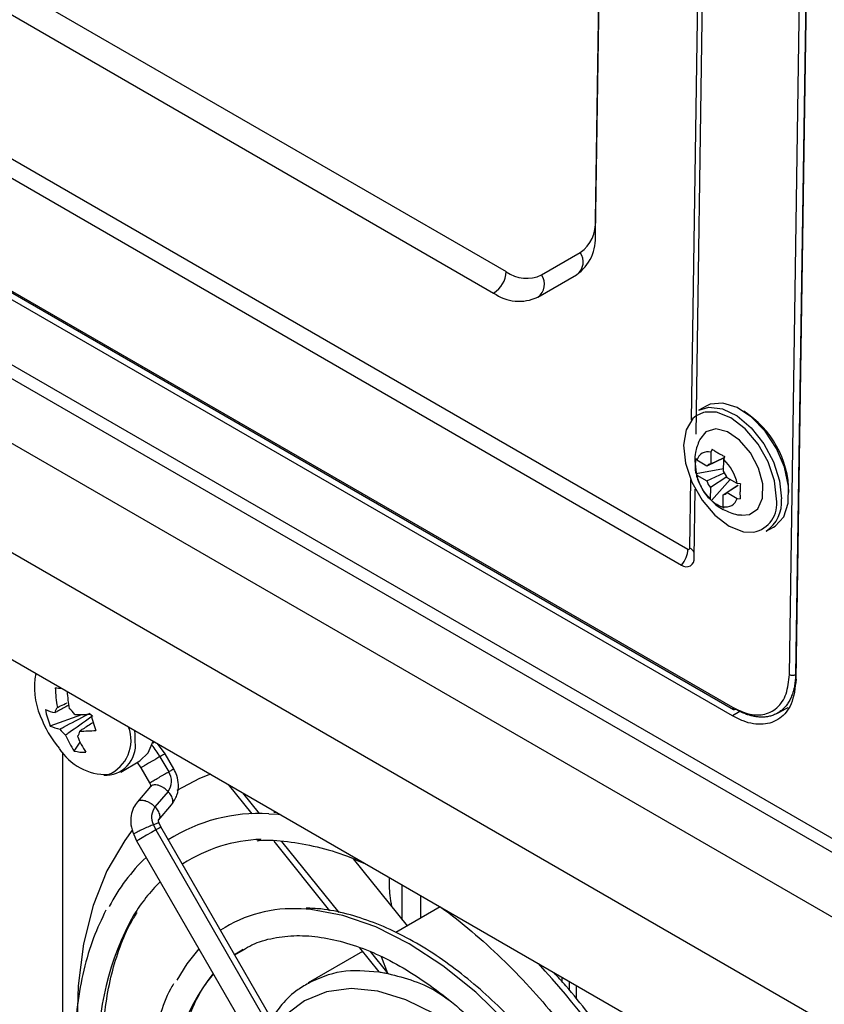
# Model space of a CAD drawing. Header units: millimetres. Extents: x -0.66 to 0.91, y -0.4 to 0.64.
# Tile 110 of 241: x 0.6057 to 0.6516, y -0.3355 to -0.2794. Entities that reach past the tile are written whole.
import ezdxf

# ---------------------------------------------------------------- set-up
doc = ezdxf.new("R2010")
doc.units = ezdxf.units.MM
doc.layers.add('FORMAT', color=7, linetype='Continuous')

msp = doc.modelspace()

# ---------------------------------------------------------------- linework, layer by layer
at = {"layer": 'FORMAT', "color": 7, "linetype": 'Continuous', "lineweight": 25}
for p, q in [((0.527514, -0.232584), (0.633454, -0.293742)), ((0.526795, -0.233802), (0.632735, -0.29496)), ((0.515468, -0.235468), (0.643817, -0.309562)), ((0.649599, -0.31671), (0.650771, -0.238462)), ((0.651123, -0.238467), (0.649951, -0.316715)), ((0.501408, -0.239097), (0.656835, -0.328823)), ((0.649986, -0.31697), (0.651159, -0.238722)), ((0.656835, -0.333314), (0.494323, -0.239498)), ((0.656835, -0.329632), (0.500701, -0.239498)), ((0.656835, -0.339545), (0.494138, -0.245622)), ((0.644026, -0.302192), (0.644839, -0.247944)), ((0.644281, -0.303016), (0.645098, -0.248491)), ((0.638542, -0.290806), (0.639162, -0.249394)), ((0.638542, -0.291608), (0.639169, -0.24974)), ((0.497973, -0.253925), (0.653061, -0.343455)), ((0.602847, -0.287031), (0.643453, -0.310472)), ((0.635469, -0.293932), (0.637678, -0.292657)), ((0.646351, -0.319069), (0.601835, -0.29337)), ((0.602818, -0.293535), (0.64641, -0.3187)), ((0.602939, -0.293516), (0.646358, -0.318582)), ((0.635253, -0.295197), (0.637463, -0.293921)), ((0.644858, -0.301404), (0.644434, -0.30164)), ((0.645127, -0.304033), (0.645117, -0.304698)), ((0.645198, -0.303871), (0.645127, -0.304033)), ((0.6442, -0.304534), (0.644288, -0.305208)), ((0.644325, -0.304495), (0.64429, -0.304395)), ((0.644896, -0.304825), (0.644325, -0.304495)), ((0.64584, -0.304382), (0.644896, -0.304825)), ((0.645117, -0.304698), (0.64584, -0.304365)), ((0.645845, -0.305118), (0.645855, -0.304453)), ((0.645855, -0.304453), (0.645927, -0.304291)), ((0.644277, -0.305244), (0.645847, -0.304961)), ((0.644277, -0.305244), (0.644313, -0.305343)), ((0.644313, -0.305343), (0.644884, -0.305673)), ((0.644884, -0.305673), (0.645878, -0.305207)), ((0.643917, -0.309505), (0.643976, -0.305591)), ((0.646028, -0.30544), (0.645096, -0.30605)), ((0.645154, -0.306799), (0.646225, -0.305592)), ((0.645825, -0.306471), (0.64667, -0.305917)), ((0.646675, -0.305926), (0.646045, -0.306343)), ((0.646629, -0.305825), (0.646058, -0.305495)), ((0.646804, -0.305847), (0.646629, -0.305825)), ((0.644176, -0.310055), (0.644234, -0.306138)), ((0.645096, -0.30605), (0.645086, -0.306715)), ((0.645815, -0.307135), (0.645825, -0.306471)), ((0.646045, -0.306343), (0.646616, -0.306673)), ((0.645086, -0.306715), (0.645154, -0.306799)), ((0.646616, -0.306673), (0.646791, -0.306695)), ((0.645883, -0.30722), (0.645815, -0.307135)), ((0.648279, -0.308541), (0.648703, -0.308305)), ((0.649951, -0.316715), (0.64999, -0.316693)), ((0.646771, -0.318818), (0.646351, -0.319069)), ((0.648886, -0.318937), (0.649066, -0.318839)), ((0.64906, -0.318843), (0.649539, -0.318589)), ((0.607449, -0.319648), (0.609248, -0.318993)), ((0.608807, -0.321081), (0.609151, -0.320563)), ((0.613301, -0.320634), (0.613367, -0.32054)), ((0.613996, -0.321234), (0.613565, -0.320655)), ((0.608147, -0.321149), (0.608147, -0.35578)), ((0.611471, -0.322272), (0.612563, -0.321641)), ((0.613706, -0.321401), (0.614202, -0.32226)), ((0.614491, -0.322093), (0.613995, -0.321234)), ((0.61241, -0.321737), (0.612617, -0.32203)), ((0.612617, -0.32203), (0.613113, -0.322889)), ((0.613169, -0.323101), (0.61242, -0.323975)), ((0.617599, -0.322983), (0.618941, -0.324653)), ((0.614171, -0.323388), (0.613422, -0.324262)), ((0.61841, -0.323452), (0.619366, -0.32464)), ((0.613622, -0.325012), (0.614371, -0.324138)), ((0.613332, -0.325276), (0.613465, -0.325573)), ((0.613465, -0.325573), (0.624215, -0.344192)), ((0.613758, -0.325405), (0.613659, -0.325183)), ((0.624507, -0.344023), (0.613757, -0.325404)), ((0.612206, -0.325832), (0.612371, -0.326202)), ((0.612372, -0.326204), (0.623122, -0.344823)), ((0.620192, -0.326209), (0.623383, -0.330179)), ((0.620641, -0.326227), (0.623898, -0.330278)), ((0.62473, -0.327218), (0.627804, -0.331042)), ((0.627525, -0.330695), (0.627525, -0.328713)), ((0.628586, -0.33059), (0.628586, -0.329326)), ((0.62968, -0.329959), (0.62715, -0.331419)), ((0.62508, -0.33229), (0.626186, -0.333666)), ((0.617959, -0.332681), (0.618457, -0.332374)), ((0.617968, -0.332696), (0.618468, -0.332408)), ((0.625258, -0.332511), (0.622156, -0.334302)), ((0.625695, -0.332514), (0.626699, -0.333763)), ((0.626699, -0.333763), (0.626348, -0.332819)), ((0.636617, -0.333962), (0.636632, -0.33422)), ((0.637045, -0.334209), (0.637045, -0.3347)), ((0.63745, -0.334443), (0.63745, -0.335197))]:
    msp.add_line(p, q, dxfattribs=at)
at = {"layer": 'FORMAT', "color": 7, "linetype": 'Continuous', "lineweight": 25, "flags": 128}
for points in [[(0.644434, -0.30164), (0.645002, -0.301467), (0.645782, -0.301561), (0.646614, -0.301967), (0.647422, -0.302652), (0.648136, -0.303553), (0.648691, -0.30459), (0.64904, -0.305673), (0.649149, -0.306703)], [(0.648703, -0.308305), (0.648795, -0.308249), (0.649276, -0.307719), (0.649535, -0.306934), (0.64955, -0.305964), (0.649318, -0.304896), (0.648861, -0.303824), (0.648219, -0.302843), (0.647449, -0.302042), (0.64662, -0.30149), (0.645805, -0.301237), (0.645077, -0.301306), (0.644858, -0.301404)], [(0.644283, -0.30196), (0.644097, -0.302116), (0.643707, -0.302759), (0.643563, -0.303639), (0.643679, -0.304668), (0.644042, -0.305746), (0.644619, -0.306768), (0.645351, -0.307634), (0.646169, -0.308258), (0.64699, -0.30858), (0.647554, -0.308603)], [(0.644807, -0.301746), (0.644694, -0.301771), (0.644283, -0.30196)], [(0.648866, -0.3067), (0.648751, -0.305671), (0.648387, -0.304593), (0.647811, -0.303571), (0.647078, -0.302705), (0.646261, -0.302081), (0.645439, -0.301759), (0.644807, -0.301746)], [(0.646882, -0.30762), (0.647328, -0.307586), (0.647806, -0.307258), (0.648068, -0.306648), (0.64808, -0.305838), (0.64784, -0.304938), (0.647381, -0.30407), (0.646764, -0.303349), (0.646073, -0.302875), (0.645401, -0.302711), (0.644839, -0.302878), (0.644476, -0.303326)], [(0.612298, -0.320544), (0.612287, -0.320127), (0.612264, -0.319903)], [(0.612563, -0.321641), (0.61304, -0.321185), (0.613317, -0.320511)], [(0.616596, -0.322404), (0.615966, -0.322649), (0.614674, -0.323321)], [(0.619915, -0.324648), (0.62045, -0.324678), (0.62055, -0.324687)], [(0.612127, -0.325597), (0.611696, -0.32617), (0.610682, -0.3279), (0.609894, -0.329876), (0.609342, -0.332073), (0.609033, -0.334466), (0.608971, -0.337025), (0.609071, -0.338849)], [(0.613465, -0.325573), (0.613218, -0.325715), (0.612947, -0.325871), (0.612695, -0.326017), (0.612499, -0.32613), (0.612389, -0.326194), (0.612372, -0.326204)], [(0.613757, -0.325404), (0.613747, -0.325409), (0.613651, -0.325465), (0.613465, -0.325573)], [(0.637868, -0.342312), (0.636835, -0.34071), (0.635242, -0.338562), (0.633524, -0.336591), (0.63171, -0.334832), (0.62983, -0.333316), (0.627918, -0.332067), (0.626007, -0.331108), (0.624127, -0.330455), (0.622313, -0.330119), (0.621762, -0.33008)], [(0.615921, -0.332352), (0.615233, -0.333202), (0.614662, -0.334134)], [(0.63636, -0.343183), (0.635521, -0.341916), (0.634119, -0.340115), (0.632601, -0.338512), (0.631002, -0.337146), (0.629363, -0.336051), (0.627725, -0.335254), (0.626126, -0.334774), (0.624608, -0.334624), (0.623206, -0.334807), (0.621956, -0.335318), (0.621016, -0.33602)]]:
    msp.add_lwpolyline(points, dxfattribs=at)
at = {"layer": 'FORMAT', "color": 7, "linetype": 'Continuous', "lineweight": 25}
for centre, radius, start, end in [((0.636476, -0.290969), 0.0020721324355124, 305.467754, 4.524242), ((0.63596, -0.291812), 0.0025901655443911, 305.467754, 4.524242), ((0.636921, -0.293181), 0.0009211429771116, 308.175936, 34.699172), ((0.63192, -0.293657), 0.0015363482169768, 302.022276, 356.822881), ((0.634626, -0.292096), 0.0020207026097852, 234.575566, 294.663042), ((0.634719, -0.294455), 0.0009143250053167, 305.759129, 34.883325), ((0.634199, -0.292902), 0.0025258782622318, 234.575566, 294.663042), ((0.644051, -0.306375), 0.0055218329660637, 0.480262, 57.76683), ((0.644961, -0.304672), 0.0006599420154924, 75.499863, 164.495756), ((0.645166, -0.305038), 0.0003437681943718, 98.282001, 141.713619), ((0.643917, -0.30645), 0.0027831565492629, 12.990821, 45.859557), ((0.647025, -0.304718), 0.0027831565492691, 192.990821, 225.859557), ((0.64454, -0.306102), 0.0016342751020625, 21.811554, 37.038825), ((0.646401, -0.305066), 0.0016342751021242, 201.811554, 217.038825), ((0.645775, -0.30613), 0.0003437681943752, 278.282001, 321.713619), ((0.64598, -0.306497), 0.0006599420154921, 255.499863, 344.495756), ((0.647216, -0.306966), 0.0016720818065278, 281.683266, 9.14274), ((0.64717, -0.306891), 0.0019878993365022, 303.886891, 5.425829), ((0.642272, -0.309472), 0.0015482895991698, 319.735614, 356.647911), ((0.643856, -0.309514), 6.18136796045e-05, 231.628666, 8.366954), ((0.643655, -0.310026), 0.0005834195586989, 25.938438, 63.368521), ((0.643732, -0.310121), 0.0004487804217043, 231.628666, 8.366954), ((0.610713, -0.317432), 0.0041675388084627, 169.12035, 203.102877), ((0.649779, -0.316364), 0.0003907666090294, 242.508749, 296.047891), ((0.615907, -0.317132), 0.008181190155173, 182.344977, 190.244107), ((0.615389, -0.242959), 0.0749001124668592, 264.132977, 264.422345), ((0.616559, -0.317201), 0.008160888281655, 183.362566, 190.248932), ((0.608247, -0.316277), 0.0026613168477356, 246.126612, 258.588272), ((0.612953, -0.317501), 0.0059081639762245, 191.814304, 201.314934), ((0.608219, -0.318931), 0.000500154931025, 136.569759, 174.80939), ((0.607631, -0.31983), 0.0014803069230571, 34.253954, 52.676003), ((0.646479, -0.318599), 0.0001220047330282, 171.792493, 235.562128), ((0.646462, -0.318589), 0.0001225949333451, 245.1375, 304.149004), ((0.612968, -0.316789), 0.0065, 200.517643, 219.47698), ((0.60895, -0.308641), 0.0103566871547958, 269.470198, 274.500007), ((0.622523, -0.315681), 0.0131756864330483, 194.436461, 198.692777), ((0.608526, -0.317215), 0.0026613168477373, 246.126612, 258.588272), ((0.609223, -0.31899), 0.001480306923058, 214.253954, 232.676003), ((0.608635, -0.31989), 0.0005001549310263, 316.569759, 354.80939), ((0.609229, -0.309579), 0.010356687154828, 269.470198, 274.500007), ((0.60994, -0.320468), 0.0021157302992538, 292.583288, 21.272233), ((0.614119, -0.317699), 0.0062976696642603, 203.081084, 212.487193), ((0.614792, -0.317765), 0.0062976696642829, 203.081084, 212.487193), ((0.610607, -0.320744), 0.0017033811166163, 266.330648, 6.747761), ((0.6107, -0.319151), 0.0032706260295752, 212.780128, 270.919297), ((0.609474, -0.317762), 0.0033854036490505, 258.648116, 270.108432), ((0.609639, -0.323741), 0.0046925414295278, 29.908085, 39.750415), ((0.613372, -0.322801), 0.000991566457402, 323.728545, 33.08624), ((0.614192, -0.32484), 0.0009635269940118, 143.071803, 206.894568), ((0.619372, -0.334333), 0.009701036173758, 86.787829, 122.347548), ((0.61979, -0.334977), 0.008870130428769, 92.022276, 122.61784), ((0.620249, -0.334804), 0.0106127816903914, 133.746663, 152.748802), ((0.620516, -0.335487), 0.009721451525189, 134.361379, 148.614862), ((0.621277, -0.337579), 0.0075146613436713, 86.303687, 123.239278), ((0.626102, -0.338205), 0.0159166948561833, 150.73548, 181.963876), ((0.60307, -0.363182), 0.0440140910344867, 30.802391, 42.947397), ((0.625086, -0.340463), 0.0107083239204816, 141.252981, 183.837102)]:
    msp.add_arc(centre, radius, start, end, dxfattribs=at)
for points, knots in [([(0.6444708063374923, -0.3033475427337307), (0.6443798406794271, -0.3035808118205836), (0.6442303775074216, -0.3039640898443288), (0.6442082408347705, -0.3043733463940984), (0.6441995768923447, -0.3045335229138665)], [0, 0, 0, 0, 0.6086158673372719, 1, 1, 1, 1]), ([(0.6451982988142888, -0.3038707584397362), (0.6452547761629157, -0.3039078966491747), (0.6453681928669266, -0.3039824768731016), (0.645551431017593, -0.3040906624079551), (0.6457372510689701, -0.3041939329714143), (0.6458633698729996, -0.3042587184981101), (0.6459266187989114, -0.3042912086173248)], [0, 0, 0, 0, 0.2677112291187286, 0.5376124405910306, 0.7681113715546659, 1, 1, 1, 1]), ([(0.644276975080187, -0.3052435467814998), (0.644265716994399, -0.3051704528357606), (0.6442431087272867, -0.3050236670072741), (0.6442398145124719, -0.304806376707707), (0.6442538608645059, -0.3045964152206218), (0.6442777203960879, -0.3044624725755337), (0.6442896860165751, -0.304395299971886)], [0, 0, 0, 0, 0.2677112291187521, 0.5376124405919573, 0.7681113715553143, 1, 1, 1, 1]), ([(0.6442876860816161, -0.3052082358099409), (0.6442942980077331, -0.3052727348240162), (0.6443266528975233, -0.3055883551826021), (0.644484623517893, -0.3058697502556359), (0.6446103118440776, -0.3060936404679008)], [0, 0, 0, 0, 0.2043563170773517, 1, 1, 1, 1]), ([(0.6468040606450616, -0.3058468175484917), (0.6467987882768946, -0.305929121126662), (0.6467882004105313, -0.3060944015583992), (0.646782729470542, -0.3063165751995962), (0.646783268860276, -0.3065184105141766), (0.646788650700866, -0.3066360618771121), (0.6467913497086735, -0.3066950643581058)], [0, 0, 0, 0, 0.2677112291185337, 0.5376124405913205, 0.7681113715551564, 1, 1, 1, 1]), ([(0.6446103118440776, -0.3060936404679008), (0.6446184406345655, -0.3061131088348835), (0.6447395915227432, -0.3064032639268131), (0.6449797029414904, -0.3066196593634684), (0.6452037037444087, -0.3068215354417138)], [0, 0, 0, 0, 0.0670964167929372, 1, 1, 1, 1]), ([(0.6458827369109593, -0.307219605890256), (0.6458097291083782, -0.3071916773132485), (0.6456631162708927, -0.3071355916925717), (0.64547111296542, -0.3070322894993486), (0.6452998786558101, -0.3069208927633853), (0.6452030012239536, -0.3068398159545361), (0.645154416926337, -0.3067991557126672)], [0, 0, 0, 0, 0.2677112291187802, 0.5376124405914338, 0.7681113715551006, 1, 1, 1, 1]), ([(0.6452037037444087, -0.3068215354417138), (0.6452359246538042, -0.3068612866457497), (0.645446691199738, -0.3071213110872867), (0.6460201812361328, -0.3073935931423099), (0.6465707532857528, -0.3076245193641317), (0.6468667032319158, -0.3076149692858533), (0.6468776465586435, -0.3076146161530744)], [0, 0, 0, 0, 0.0809947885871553, 0.5298109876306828, 0.9826138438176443, 1, 1, 1, 1]), ([(0.6499861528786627, -0.3169699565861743), (0.649926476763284, -0.3174763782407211), (0.6498146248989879, -0.3184255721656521), (0.6490934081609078, -0.3192896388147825), (0.6481344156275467, -0.3196325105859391), (0.647160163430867, -0.3194865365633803), (0.6465555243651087, -0.3191744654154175), (0.6463512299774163, -0.3190690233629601)], [0, 0, 0, 0, 0.2457532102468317, 0.4606190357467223, 0.6756740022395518, 0.8904173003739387, 1, 1, 1, 1]), ([(0.6463583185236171, -0.318581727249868), (0.6466605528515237, -0.3187267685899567), (0.6472650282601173, -0.3190168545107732), (0.6481567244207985, -0.3190427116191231), (0.6489285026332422, -0.3186785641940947), (0.6494792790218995, -0.3178800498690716), (0.649559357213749, -0.3170966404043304), (0.6495988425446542, -0.3167103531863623)], [0, 0, 0, 0, 0.1811571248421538, 0.3623182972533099, 0.5764904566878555, 0.7911739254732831, 1, 1, 1, 1]), ([(0.6499508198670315, -0.3167147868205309), (0.6499508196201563, -0.3167148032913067), (0.6499492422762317, -0.3168200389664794), (0.6499385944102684, -0.3170269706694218), (0.6499004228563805, -0.3173248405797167), (0.6498396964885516, -0.3176090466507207), (0.6497564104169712, -0.3178758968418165), (0.6496508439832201, -0.3181218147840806), (0.6495229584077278, -0.3183460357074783), (0.6493726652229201, -0.3185475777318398), (0.6492026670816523, -0.3187211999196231), (0.6490155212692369, -0.3188654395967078), (0.6488121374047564, -0.3189807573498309), (0.6485905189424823, -0.3190675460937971), (0.6483666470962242, -0.3191206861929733), (0.6481458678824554, -0.31914496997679), (0.6479309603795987, -0.319145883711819), (0.6477074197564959, -0.3191246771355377), (0.6474852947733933, -0.319082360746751), (0.6472672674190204, -0.3190222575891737), (0.6470397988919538, -0.3189414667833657), (0.6467937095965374, -0.3188349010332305), (0.6466183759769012, -0.3187383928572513), (0.6465304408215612, -0.31868999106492)], [0, 0, 0, 0, 8.0361356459e-06, 0.0513447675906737, 0.1030222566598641, 0.1557531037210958, 0.2088427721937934, 0.2615908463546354, 0.3147107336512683, 0.3689903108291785, 0.4236686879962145, 0.4762929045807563, 0.5292826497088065, 0.5834189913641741, 0.6379474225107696, 0.6826362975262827, 0.727548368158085, 0.7731533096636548, 0.8189955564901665, 0.8596316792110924, 0.9004329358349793, 0.9500640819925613, 1, 1, 1, 1]), ([(0.6084728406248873, -0.3184878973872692), (0.608287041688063, -0.3185859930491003), (0.608036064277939, -0.3187185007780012), (0.6077858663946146, -0.3188511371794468), (0.6077208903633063, -0.3188855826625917)], [0, 0, 0, 0, 0.7403014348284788, 1, 1, 1, 1]), ([(0.6078557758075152, -0.3185869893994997), (0.6079180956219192, -0.3185584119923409), (0.6081046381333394, -0.3184728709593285), (0.6082913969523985, -0.3183882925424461), (0.6084157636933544, -0.3183319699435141)], [0, 0, 0, 0, 0.3340783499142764, 1, 1, 1, 1]), ([(0.6079998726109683, -0.3198235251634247), (0.6080648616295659, -0.3197890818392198), (0.608597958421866, -0.3195065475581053), (0.609172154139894, -0.3192029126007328), (0.6096827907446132, -0.3189339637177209), (0.6097230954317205, -0.318912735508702)], [0, 0, 0, 0, 0.1133771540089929, 0.9300186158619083, 1, 1, 1, 1]), ([(0.6098732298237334, -0.319071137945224), (0.609837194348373, -0.3190968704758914), (0.6093806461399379, -0.3194228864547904), (0.6088647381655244, -0.319788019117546), (0.6083844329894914, -0.3201262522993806), (0.6083258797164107, -0.320167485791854)], [0, 0, 0, 0, 0.0699813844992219, 0.8866228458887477, 1, 1, 1, 1]), ([(0.6098826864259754, -0.3194602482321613), (0.6096890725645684, -0.3195832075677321), (0.6094397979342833, -0.3197415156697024), (0.6091894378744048, -0.3198997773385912), (0.6091335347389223, -0.319935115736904)], [0, 0, 0, 0, 0.7767090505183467, 1, 1, 1, 1]), ([(0.6133928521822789, -0.3205550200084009), (0.6133817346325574, -0.3205697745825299), (0.613357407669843, -0.3206020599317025), (0.6133210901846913, -0.3206226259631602), (0.613301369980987, -0.3206337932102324)], [0, 0, 0, 0, 0.4570052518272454, 1, 1, 1, 1]), ([(0.6137063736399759, -0.3214010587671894), (0.6136304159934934, -0.321444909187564), (0.6135135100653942, -0.321512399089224), (0.6133329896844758, -0.3216166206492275), (0.6131915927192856, -0.3216982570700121), (0.6130546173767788, -0.3217773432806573), (0.6128938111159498, -0.3218701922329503), (0.6127309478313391, -0.3219642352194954), (0.6126407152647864, -0.3220163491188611), (0.6126140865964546, -0.3220317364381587), (0.6126195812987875, -0.3220285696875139), (0.6126210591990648, -0.3220277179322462)], [0, 0, 0, 0, 0.1683384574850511, 0.2590886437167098, 0.3519050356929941, 0.4448758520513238, 0.5360516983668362, 0.7056647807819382, 0.8752778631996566, 0.9664537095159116, 1, 1, 1, 1]), ([(0.6139931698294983, -0.321235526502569), (0.61399228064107, -0.3212360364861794), (0.6139902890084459, -0.3212371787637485), (0.613952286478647, -0.321259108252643), (0.6138723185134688, -0.321305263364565), (0.6137717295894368, -0.3213633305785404), (0.6137063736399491, -0.3214010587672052)], [0, 0, 0, 0, 0.1754166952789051, 0.3929039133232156, 0.6055496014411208, 1, 1, 1, 1]), ([(0.6142023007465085, -0.3222600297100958), (0.6142676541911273, -0.3222223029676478), (0.6143682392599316, -0.3221642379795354), (0.6144482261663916, -0.3221180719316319), (0.6144863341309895, -0.3220960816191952), (0.6144883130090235, -0.3220949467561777), (0.6144892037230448, -0.3220944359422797)], [0, 0, 0, 0, 0.3934247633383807, 0.6055175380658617, 0.8224392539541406, 1, 1, 1, 1]), ([(0.614372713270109, -0.3241365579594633), (0.6144901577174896, -0.3239608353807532), (0.6147154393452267, -0.3236237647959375), (0.6147799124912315, -0.323021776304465), (0.6146951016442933, -0.3225025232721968), (0.6145542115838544, -0.3222194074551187), (0.614491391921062, -0.3220931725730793)], [0, 0, 0, 0, 0.3005288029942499, 0.5764735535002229, 0.8111592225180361, 1, 1, 1, 1]), ([(0.6131149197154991, -0.3228878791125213), (0.6131144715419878, -0.3228881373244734), (0.6131106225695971, -0.3228903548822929), (0.6131377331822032, -0.322874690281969), (0.6132265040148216, -0.3228234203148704), (0.6133897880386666, -0.3227291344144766), (0.6135505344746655, -0.3226363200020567), (0.6136875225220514, -0.3225572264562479), (0.6138289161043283, -0.3224755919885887), (0.614009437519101, -0.3223713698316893), (0.6141263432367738, -0.3223038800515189), (0.6142023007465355, -0.3222600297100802)], [0, 0, 0, 0, 0.0122799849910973, 0.1054621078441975, 0.2788074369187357, 0.4521527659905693, 0.5453348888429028, 0.6403514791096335, 0.7352102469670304, 0.8279573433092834, 1, 1, 1, 1]), ([(0.6131132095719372, -0.3228888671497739), (0.613119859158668, -0.3229011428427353), (0.6131341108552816, -0.3229274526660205), (0.6131558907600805, -0.3229826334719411), (0.6131706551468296, -0.3230484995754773), (0.6131681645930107, -0.3230960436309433), (0.6131687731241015, -0.3230976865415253), (0.6131690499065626, -0.3230984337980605)], [0, 0, 0, 0, 0.0945732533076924, 0.2026936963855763, 0.456168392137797, 0.752645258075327, 1, 1, 1, 1]), ([(0.6141709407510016, -0.3233879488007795), (0.6140981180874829, -0.323319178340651), (0.613986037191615, -0.3232133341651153), (0.6138112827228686, -0.3231091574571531), (0.6136739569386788, -0.3230476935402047), (0.6135398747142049, -0.3230102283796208), (0.6133836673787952, -0.3229965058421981), (0.6132450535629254, -0.3230193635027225), (0.6131961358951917, -0.323087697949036), (0.6131798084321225, -0.323110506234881)], [0, 0, 0, 0, 0.2129142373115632, 0.3276949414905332, 0.4450889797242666, 0.5626783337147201, 0.6779974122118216, 0.8925237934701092, 1, 1, 1, 1]), ([(0.6124316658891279, -0.3239826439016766), (0.6124476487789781, -0.3239603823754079), (0.6124962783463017, -0.323892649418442), (0.6126343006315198, -0.3238700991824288), (0.6127904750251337, -0.3238837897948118), (0.6129245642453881, -0.323921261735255), (0.613061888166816, -0.323982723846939), (0.6132366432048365, -0.3240869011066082), (0.613348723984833, -0.3241927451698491), (0.613421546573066, -0.3242615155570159)], [0, 0, 0, 0, 0.1052840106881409, 0.32033730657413, 0.4359396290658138, 0.5538178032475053, 0.6715001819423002, 0.7865628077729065, 1, 1, 1, 1]), ([(0.6143606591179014, -0.3241289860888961), (0.6143819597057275, -0.3241096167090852), (0.6144256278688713, -0.3240699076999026), (0.6144421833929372, -0.323971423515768), (0.6144380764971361, -0.3238614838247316), (0.61440354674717, -0.3237399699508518), (0.6143287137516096, -0.3235783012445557), (0.6142330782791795, -0.3234629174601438), (0.6141709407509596, -0.3233879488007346)], [0, 0, 0, 0, 0.139395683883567, 0.2857739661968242, 0.4350339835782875, 0.58404608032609, 0.7297409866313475, 1, 1, 1, 1]), ([(0.6124211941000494, -0.3239732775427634), (0.6123431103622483, -0.3240792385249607), (0.6121732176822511, -0.3243097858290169), (0.6120382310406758, -0.3247608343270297), (0.6120188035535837, -0.3252981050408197), (0.6121432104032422, -0.3256522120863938), (0.6122066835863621, -0.3258328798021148)], [0, 0, 0, 0, 0.2061836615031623, 0.4486093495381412, 0.7186769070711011, 1, 1, 1, 1]), ([(0.613421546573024, -0.324261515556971), (0.6134836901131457, -0.3243364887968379), (0.6135793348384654, -0.3244518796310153), (0.6136541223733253, -0.3246135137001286), (0.6136888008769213, -0.3247351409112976), (0.613692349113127, -0.3248446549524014), (0.6136792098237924, -0.3249350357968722), (0.6136427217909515, -0.3249695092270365), (0.6136281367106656, -0.3249832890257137)], [0, 0, 0, 0, 0.2820848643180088, 0.4341550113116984, 0.5896875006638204, 0.7454787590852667, 0.8982621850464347, 1, 1, 1, 1]), ([(0.6136582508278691, -0.3251816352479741), (0.6136466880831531, -0.3251481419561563), (0.6136247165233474, -0.3250844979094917), (0.6136235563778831, -0.3250272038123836), (0.6136283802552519, -0.3250071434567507), (0.6136259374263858, -0.3250092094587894), (0.6136254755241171, -0.3250096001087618)], [0, 0, 0, 0, 0.3446717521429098, 0.6549462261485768, 0.9347555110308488, 0.9999999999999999, 0.9999999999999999, 0.9999999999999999, 0.9999999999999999]), ([(0.6203787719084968, -0.3245879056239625), (0.6203721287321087, -0.324587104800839), (0.6203078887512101, -0.324579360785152), (0.6202469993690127, -0.3245842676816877), (0.6201924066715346, -0.3245886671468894)], [0, 0, 0, 0, 0.1034118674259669, 1, 1, 1, 1]), ([(0.6133324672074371, -0.3252762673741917), (0.6132507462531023, -0.3253088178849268), (0.6131249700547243, -0.3253589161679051), (0.6129337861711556, -0.3254422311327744), (0.6127850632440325, -0.3255095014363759), (0.6126421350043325, -0.3255769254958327), (0.6124758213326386, -0.3256589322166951), (0.6123099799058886, -0.3257474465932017), (0.612223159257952, -0.3258051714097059), (0.6122006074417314, -0.3258287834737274), (0.6122081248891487, -0.3258309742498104), (0.6122098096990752, -0.3258314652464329)], [0, 0, 0, 0, 0.1695608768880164, 0.2609700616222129, 0.3544604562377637, 0.4481063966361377, 0.5399443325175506, 0.7107890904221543, 0.881633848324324, 0.9734717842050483, 1, 1, 1, 1]), ([(0.6136572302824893, -0.3251839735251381), (0.6136547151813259, -0.3251813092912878), (0.6136492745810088, -0.325175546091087), (0.6136037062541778, -0.325183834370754), (0.6135130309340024, -0.3252092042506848), (0.6134035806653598, -0.3252498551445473), (0.6133324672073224, -0.325276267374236)], [0, 0, 0, 0, 0.1848405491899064, 0.3998421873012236, 0.6100576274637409, 1, 1, 1, 1]), ([(0.6192533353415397, -0.3261903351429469), (0.6192921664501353, -0.3261855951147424), (0.6198330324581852, -0.3261195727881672), (0.6209699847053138, -0.3262142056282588), (0.6226474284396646, -0.3265026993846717), (0.6241759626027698, -0.3269536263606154), (0.6251483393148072, -0.327389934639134), (0.6255264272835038, -0.3275595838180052)], [0, 0, 0, 0, 0.0210624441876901, 0.29337200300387, 0.5625885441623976, 0.8299218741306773, 1, 1, 1, 1]), ([(0.6267732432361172, -0.3282793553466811), (0.6267711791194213, -0.32861876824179), (0.6267679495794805, -0.3291498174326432), (0.6268771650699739, -0.329729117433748), (0.6269165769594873, -0.3299381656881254)], [0, 0, 0, 0, 0.6391364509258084, 1, 1, 1, 1]), ([(0.6381428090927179, -0.3421536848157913), (0.6378282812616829, -0.3416355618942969), (0.6373309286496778, -0.3408162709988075), (0.6364454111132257, -0.3395704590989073), (0.6355279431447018, -0.3383692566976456), (0.6343795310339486, -0.3370252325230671), (0.6331293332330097, -0.3357196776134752), (0.6317813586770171, -0.3344795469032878), (0.6303626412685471, -0.3333450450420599), (0.6288937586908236, -0.3323437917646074), (0.6273940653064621, -0.3314982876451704), (0.6258797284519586, -0.3308222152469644), (0.6243687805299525, -0.3303417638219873), (0.6230784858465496, -0.3300683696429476), (0.6223179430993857, -0.3300456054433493), (0.6220381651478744, -0.3300372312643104)], [0, 0, 0, 0, 0.0752574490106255, 0.1190021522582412, 0.1913256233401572, 0.265851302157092, 0.3452147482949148, 0.4273685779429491, 0.5115158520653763, 0.5970566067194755, 0.6836238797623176, 0.7710229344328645, 0.8591884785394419, 0.9482002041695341, 1, 1, 1, 1]), ([(0.6296651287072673, -0.3299488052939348), (0.6296877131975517, -0.3299637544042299), (0.6303008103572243, -0.3303695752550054), (0.6314858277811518, -0.3313440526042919), (0.6331824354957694, -0.3328565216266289), (0.6347764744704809, -0.3345003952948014), (0.636202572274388, -0.3361513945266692), (0.6373897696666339, -0.3376786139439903), (0.6384280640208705, -0.3391422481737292), (0.639188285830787, -0.340289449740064), (0.6396233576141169, -0.3410214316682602), (0.639746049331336, -0.3412278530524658)], [0, 0, 0, 0, 0.0060388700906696, 0.1639361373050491, 0.3201156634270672, 0.4727433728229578, 0.6167214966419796, 0.7421667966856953, 0.840819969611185, 0.9551106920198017, 1, 1, 1, 1]), ([(0.6106249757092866, -0.3301459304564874), (0.6103764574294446, -0.3306635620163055), (0.6098669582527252, -0.3317247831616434), (0.609332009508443, -0.3335436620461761), (0.6089804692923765, -0.3355309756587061), (0.6088224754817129, -0.3371716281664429), (0.6088450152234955, -0.3381751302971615), (0.6088508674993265, -0.338435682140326)], [0, 0, 0, 0, 0.2217724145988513, 0.4546662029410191, 0.687068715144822, 0.9187497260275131, 1, 1, 1, 1]), ([(0.6104458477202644, -0.3384343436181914), (0.6104455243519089, -0.338020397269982), (0.6104447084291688, -0.336975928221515), (0.6106154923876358, -0.3354135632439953), (0.6109341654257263, -0.3337473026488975), (0.6114161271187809, -0.33221963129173), (0.6119090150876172, -0.3310512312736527), (0.6122906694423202, -0.3304637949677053), (0.6124130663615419, -0.3302754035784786)], [0, 0, 0, 0, 0.1263760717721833, 0.3188719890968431, 0.5126610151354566, 0.7081858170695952, 0.9064149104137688, 1, 1, 1, 1]), ([(0.6184677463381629, -0.3324080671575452), (0.6186257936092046, -0.3323109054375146), (0.6191431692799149, -0.3319928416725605), (0.620154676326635, -0.3317141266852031), (0.6214737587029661, -0.3315612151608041), (0.6228767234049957, -0.331659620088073), (0.6243387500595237, -0.3319846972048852), (0.6258464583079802, -0.3325346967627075), (0.6273792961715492, -0.3333002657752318), (0.6289137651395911, -0.3342688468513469), (0.630421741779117, -0.3354198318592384), (0.6318670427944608, -0.3367180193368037), (0.6332173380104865, -0.3381197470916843), (0.6343560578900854, -0.3394655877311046), (0.6353193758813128, -0.3407399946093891), (0.6360973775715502, -0.3418486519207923), (0.6365571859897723, -0.3426105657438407), (0.6367625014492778, -0.3429507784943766)], [0, 0, 0, 0, 0.0358729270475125, 0.1174318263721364, 0.1966876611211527, 0.2740861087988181, 0.3503569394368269, 0.4260076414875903, 0.5012610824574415, 0.5761087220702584, 0.6503458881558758, 0.7233631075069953, 0.7935735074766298, 0.8607339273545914, 0.9090658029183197, 0.9593957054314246, 1, 1, 1, 1]), ([(0.6146521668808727, -0.3408627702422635), (0.6146519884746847, -0.3405084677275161), (0.6146515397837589, -0.3396173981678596), (0.6148141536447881, -0.3382997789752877), (0.6151174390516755, -0.3369126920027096), (0.6155716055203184, -0.3356588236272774), (0.6161121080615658, -0.3346001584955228), (0.6165588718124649, -0.3340507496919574), (0.6167597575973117, -0.3338037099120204)], [0, 0, 0, 0, 0.1182358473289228, 0.2973627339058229, 0.4779931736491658, 0.660848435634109, 0.8475016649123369, 1, 1, 1, 1]), ([(0.6221569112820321, -0.3343038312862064), (0.6227660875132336, -0.3340260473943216), (0.6239690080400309, -0.3334775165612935), (0.6254534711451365, -0.3336034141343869), (0.6261861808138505, -0.3336655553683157)], [0, 0, 0, 0, 0.5064143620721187, 0.9999999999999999, 0.9999999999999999, 0.9999999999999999, 0.9999999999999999]), ([(0.6261861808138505, -0.3336655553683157), (0.6262813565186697, -0.3336814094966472), (0.6264513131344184, -0.3337097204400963), (0.6266233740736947, -0.3337465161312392), (0.6266990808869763, -0.333762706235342)], [0, 0, 0, 0, 0.5599999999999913, 1, 1, 1, 1]), ([(0.6266990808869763, -0.333762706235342), (0.627693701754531, -0.334014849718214), (0.6288997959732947, -0.3343206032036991), (0.6301169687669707, -0.3352250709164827), (0.6303303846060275, -0.3353836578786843)], [0, 0, 0, 0, 0.8246626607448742, 1, 1, 1, 1]), ([(0.6411013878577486, -0.3404026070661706), (0.6407319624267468, -0.3397903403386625), (0.6401556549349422, -0.3388351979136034), (0.6391488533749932, -0.3373824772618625), (0.6381205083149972, -0.3359979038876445), (0.6370723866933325, -0.3346932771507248), (0.6363964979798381, -0.3339550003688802), (0.6361629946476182, -0.3336999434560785)], [0, 0, 0, 0, 0.2532594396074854, 0.3950873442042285, 0.6298501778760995, 0.8721221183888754, 1, 1, 1, 1]), ([(0.6144847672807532, -0.3343478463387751), (0.6144224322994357, -0.3344503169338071), (0.6140906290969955, -0.3349957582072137), (0.6136747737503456, -0.3361639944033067), (0.6132596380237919, -0.3378354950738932), (0.6130533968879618, -0.3394132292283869), (0.6130570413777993, -0.3404618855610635), (0.6130584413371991, -0.3408647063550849)], [0, 0, 0, 0, 0.0602139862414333, 0.3205133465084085, 0.5801893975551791, 0.8387379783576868, 1, 1, 1, 1]), ([(0.6222593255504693, -0.3342752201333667), (0.6220288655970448, -0.3344032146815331), (0.6214364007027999, -0.334732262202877), (0.6206892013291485, -0.3354325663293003), (0.6202580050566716, -0.3360739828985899), (0.620067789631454, -0.3363569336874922)], [0, 0, 0, 0, 0.2624203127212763, 0.6746283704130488, 1, 1, 1, 1])]:
    msp.add_open_spline(points, degree=3, knots=knots, dxfattribs=at)

doc.saveas('drawing.dxf')
